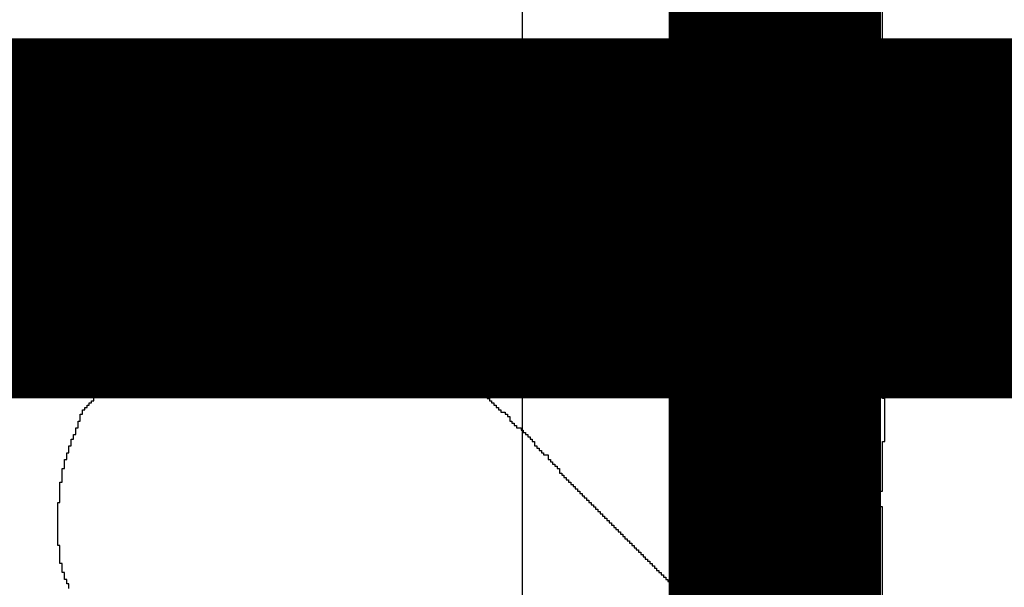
# Model space of a CAD drawing. Header units: millimetres. Extents: x 9.4 to 105.2, y 7.6 to 67.1.
# Tile 41 of 152: x 49.556 to 50.251, y 24.505 to 24.905. Entities that reach past the tile are written whole.
import ezdxf

# ---------------------------------------------------------------- set-up
doc = ezdxf.new("R2010")
doc.units = ezdxf.units.MM
for name, color, linetype in [('BottomLayer', 5, 'Continuous'), ('BottomOverlay', 54, 'Continuous'), ('TopOverlay', 2, 'Continuous')]:
    doc.layers.add(name, color=color, linetype=linetype)

msp = doc.modelspace()

# ---------------------------------------------------------------- linework, layer by layer
at = {"layer": 'BottomLayer'}
msp.add_line((49.91037, 25.273), (49.91037, 23.97391), dxfattribs=at)
at = {"layer": 'BottomLayer', "const_width": 0.15}
msp.add_lwpolyline([(50.0888, 23.38949), (50.0888, 25.273)], dxfattribs=at)
at = {"layer": 'BottomOverlay', "const_width": 0.254}
msp.add_lwpolyline([(45.085, 24.765), (56.769, 24.765)], dxfattribs=at)
at = {"layer": 'TopOverlay'}
for p, q in [((50.165, 24.82472), (50.165, 25.10718)), ((50.1666, 24.82472), (50.165, 24.82472)), ((50.1666, 24.7545), (50.1666, 24.82472)), ((50.165, 24.638), (50.165, 24.7545)), ((50.165, 24.7545), (50.1666, 24.7545)), ((49.70379, 24.70662), (49.70379, 24.70822)), ((49.70379, 24.70822), (49.70539, 24.70822)), ((49.70539, 24.70822), (49.70699, 24.70822)), ((49.70699, 24.70822), (49.70699, 24.70981)), ((49.70699, 24.70981), (49.70858, 24.70981)), ((49.70858, 24.70981), (49.71018, 24.70981)), ((49.71018, 24.70981), (49.71177, 24.70981)), ((49.71177, 24.70981), (49.71337, 24.70981)), ((49.71337, 24.70981), (49.71497, 24.70981)), ((49.71497, 24.70981), (49.71656, 24.70981)), ((49.71656, 24.70981), (49.71656, 24.71141)), ((49.71656, 24.71141), (49.71816, 24.71141)), ((49.71816, 24.71141), (49.71975, 24.71141)), ((49.71975, 24.71141), (49.72135, 24.71141)), ((49.72135, 24.71141), (49.72295, 24.71141)), ((49.72295, 24.71141), (49.72454, 24.71141)), ((49.72454, 24.71141), (49.72614, 24.71141)), ((49.72614, 24.71141), (49.72773, 24.71141)), ((49.72773, 24.71141), (49.72933, 24.71141)), ((49.72933, 24.71141), (49.73092, 24.71141)), ((49.73092, 24.71141), (49.73252, 24.71141)), ((49.73252, 24.71141), (49.73412, 24.71141)), ((49.73412, 24.71141), (49.73571, 24.71141)), ((49.73571, 24.71141), (49.73731, 24.71141)), ((49.73731, 24.71141), (49.7389, 24.71141)), ((49.7389, 24.71141), (49.7405, 24.71141)), ((49.7405, 24.71141), (49.7421, 24.71141)), ((49.7421, 24.71141), (49.74369, 24.71141)), ((49.74369, 24.71141), (49.74369, 24.713)), ((49.74369, 24.713), (49.74529, 24.713)), ((49.74529, 24.713), (49.74688, 24.713)), ((49.74688, 24.713), (49.74848, 24.713)), ((49.74848, 24.713), (49.75008, 24.713)), ((49.75008, 24.713), (49.75167, 24.713)), ((49.75167, 24.713), (49.75327, 24.713)), ((49.75327, 24.713), (49.75486, 24.713)), ((49.75486, 24.713), (49.75646, 24.713)), ((49.75646, 24.713), (49.75805, 24.713)), ((49.75805, 24.713), (49.75965, 24.713)), ((49.75965, 24.713), (49.75965, 24.71141)), ((49.75965, 24.71141), (49.76125, 24.71141)), ((49.76125, 24.71141), (49.76284, 24.71141)), ((49.76284, 24.71141), (49.76444, 24.71141)), ((49.76444, 24.71141), (49.76603, 24.71141)), ((49.76603, 24.71141), (49.76763, 24.71141)), ((49.76763, 24.71141), (49.76922, 24.71141)), ((49.76922, 24.71141), (49.77082, 24.71141)), ((49.77082, 24.71141), (49.77082, 24.70981)), ((49.77082, 24.70981), (49.77242, 24.70981)), ((49.77242, 24.70981), (49.77401, 24.70981)), ((49.77401, 24.70981), (49.77561, 24.70981)), ((49.77561, 24.70981), (49.77721, 24.70981)), ((49.77721, 24.70981), (49.7788, 24.70981)), ((49.7788, 24.70981), (49.7788, 24.70822)), ((49.7788, 24.70822), (49.7804, 24.70822)), ((49.7804, 24.70822), (49.78199, 24.70822)), ((49.78199, 24.70822), (49.78359, 24.70822)), ((49.78359, 24.70822), (49.78518, 24.70822)), ((49.78518, 24.70822), (49.78518, 24.70662)), ((49.68784, 24.70024), (49.68784, 24.70183)), ((49.68784, 24.70183), (49.68943, 24.70183)), ((49.68943, 24.70183), (49.69103, 24.70183)), ((49.69103, 24.70183), (49.69262, 24.70183)), ((49.69262, 24.70183), (49.69262, 24.70343)), ((49.69262, 24.70343), (49.69422, 24.70343)), ((49.69422, 24.70343), (49.69582, 24.70343)), ((49.69582, 24.70343), (49.69582, 24.70503)), ((49.69582, 24.70503), (49.69741, 24.70503)), ((49.69741, 24.70503), (49.69901, 24.70503)), ((49.69901, 24.70503), (49.69901, 24.70662)), ((49.69901, 24.70662), (49.7006, 24.70662)), ((49.7006, 24.70662), (49.7022, 24.70662)), ((49.7022, 24.70662), (49.70379, 24.70662)), ((49.78518, 24.70662), (49.78678, 24.70662)), ((49.78678, 24.70662), (49.78838, 24.70662)), ((49.78838, 24.70662), (49.78997, 24.70662)), ((49.78997, 24.70662), (49.78997, 24.70503)), ((49.78997, 24.70503), (49.79157, 24.70503)), ((49.79157, 24.70503), (49.79316, 24.70503)), ((49.79316, 24.70503), (49.79316, 24.70343)), ((49.79316, 24.70343), (49.79476, 24.70343)), ((49.79476, 24.70343), (49.79635, 24.70343)), ((49.79635, 24.70343), (49.79635, 24.70183)), ((49.79635, 24.70183), (49.79795, 24.70183)), ((49.79795, 24.70183), (49.79955, 24.70183)), ((49.79955, 24.70183), (49.79955, 24.70024)), ((49.67028, 24.69385), (49.67028, 24.69545)), ((49.67028, 24.69545), (49.67188, 24.69545)), ((49.67188, 24.69545), (49.67347, 24.69545)), ((49.67347, 24.69545), (49.67347, 24.69704)), ((49.67347, 24.69704), (49.67507, 24.69704)), ((49.67507, 24.69704), (49.67666, 24.69704)), ((49.67666, 24.69704), (49.67826, 24.69704)), ((49.67826, 24.69704), (49.67826, 24.69864)), ((49.67826, 24.69864), (49.67986, 24.69864)), ((49.67986, 24.69864), (49.68145, 24.69864)), ((49.68145, 24.69864), (49.68305, 24.69864)), ((49.68305, 24.69864), (49.68465, 24.69864)), ((49.68465, 24.69864), (49.68465, 24.70024)), ((49.68465, 24.70024), (49.68624, 24.70024)), ((49.68624, 24.70024), (49.68784, 24.70024)), ((49.79955, 24.70024), (49.80114, 24.70024)), ((49.80114, 24.70024), (49.80274, 24.70024)), ((49.80274, 24.70024), (49.80434, 24.70024)), ((49.80434, 24.70024), (49.80434, 24.69864)), ((49.80434, 24.69864), (49.80593, 24.69864)), ((49.80593, 24.69864), (49.80753, 24.69864)), ((49.80753, 24.69864), (49.80912, 24.69864)), ((49.80912, 24.69864), (49.80912, 24.69704)), ((49.80912, 24.69704), (49.81072, 24.69704)), ((49.81072, 24.69704), (49.81231, 24.69704)), ((49.81231, 24.69704), (49.81391, 24.69704)), ((49.81391, 24.69704), (49.81551, 24.69704)), ((49.81551, 24.69704), (49.81551, 24.69545)), ((49.81551, 24.69545), (49.8171, 24.69545)), ((49.8171, 24.69545), (49.8187, 24.69545)), ((49.8187, 24.69545), (49.8187, 24.69385)), ((49.65911, 24.68587), (49.65911, 24.68747)), ((49.65911, 24.68747), (49.66071, 24.68747)), ((49.66071, 24.68747), (49.66071, 24.68907)), ((49.66071, 24.68907), (49.6623, 24.68907)), ((49.6623, 24.68907), (49.6623, 24.69066)), ((49.6623, 24.69066), (49.6639, 24.69066)), ((49.6639, 24.69066), (49.66549, 24.69066)), ((49.66549, 24.69066), (49.66549, 24.69226)), ((49.66549, 24.69226), (49.66709, 24.69226)), ((49.66709, 24.69226), (49.66709, 24.69385)), ((49.66709, 24.69385), (49.66869, 24.69385)), ((49.66869, 24.69385), (49.67028, 24.69385)), ((49.8187, 24.69385), (49.82029, 24.69385)), ((49.82029, 24.69385), (49.82189, 24.69385)), ((49.82189, 24.69385), (49.82189, 24.69226)), ((49.82189, 24.69226), (49.82348, 24.69226)), ((49.82348, 24.69226), (49.82508, 24.69226)), ((49.82508, 24.69226), (49.82508, 24.69066)), ((49.82508, 24.69066), (49.82668, 24.69066)), ((49.82668, 24.69066), (49.82668, 24.68907)), ((49.82668, 24.68907), (49.82827, 24.68907)), ((49.82827, 24.68907), (49.82827, 24.68747)), ((49.82827, 24.68747), (49.82987, 24.68747)), ((49.82987, 24.68747), (49.82987, 24.68587)), ((49.64794, 24.67949), (49.64794, 24.68109)), ((49.64794, 24.68109), (49.64953, 24.68109)), ((49.64953, 24.68109), (49.65113, 24.68109)), ((49.65113, 24.68109), (49.65113, 24.68268)), ((49.65113, 24.68268), (49.65273, 24.68268)), ((49.65273, 24.68268), (49.65432, 24.68268)), ((49.65432, 24.68268), (49.65432, 24.68428)), ((49.65432, 24.68428), (49.65592, 24.68428)), ((49.65592, 24.68428), (49.65752, 24.68428)), ((49.65752, 24.68428), (49.65752, 24.68587)), ((49.65752, 24.68587), (49.65911, 24.68587)), ((49.82987, 24.68587), (49.83146, 24.68587)), ((49.83146, 24.68587), (49.83306, 24.68587)), ((49.83306, 24.68587), (49.83306, 24.68428)), ((49.83306, 24.68428), (49.83466, 24.68428)), ((49.83466, 24.68428), (49.83625, 24.68428)), ((49.83625, 24.68428), (49.83625, 24.68268)), ((49.83625, 24.68268), (49.83785, 24.68268)), ((49.83785, 24.68268), (49.83785, 24.68109)), ((49.83785, 24.68109), (49.83944, 24.68109)), ((49.83944, 24.68109), (49.84104, 24.68109)), ((49.84104, 24.68109), (49.84104, 24.67949)), ((49.64156, 24.67311), (49.64156, 24.6747)), ((49.64156, 24.6747), (49.64315, 24.6747)), ((49.64315, 24.6747), (49.64315, 24.6763)), ((49.64315, 24.6763), (49.64475, 24.6763)), ((49.64475, 24.6763), (49.64475, 24.6779)), ((49.64475, 24.6779), (49.64634, 24.6779)), ((49.64634, 24.6779), (49.64634, 24.67949)), ((49.64634, 24.67949), (49.64794, 24.67949)), ((49.84104, 24.67949), (49.84264, 24.67949)), ((49.84264, 24.67949), (49.84264, 24.6779)), ((49.84264, 24.6779), (49.84423, 24.6779)), ((49.84423, 24.6779), (49.84423, 24.6763)), ((49.84423, 24.6763), (49.84583, 24.6763)), ((49.84583, 24.6763), (49.84583, 24.6747)), ((49.84583, 24.6747), (49.84742, 24.6747)), ((49.84742, 24.6747), (49.84742, 24.67311)), ((49.63198, 24.66513), (49.63198, 24.66672)), ((49.63198, 24.66672), (49.63358, 24.66672)), ((49.63358, 24.66672), (49.63358, 24.66832)), ((49.63358, 24.66832), (49.63517, 24.66832)), ((49.63517, 24.66832), (49.63677, 24.66832)), ((49.63677, 24.66832), (49.63677, 24.66992)), ((49.63677, 24.66992), (49.63836, 24.66992)), ((49.63836, 24.66992), (49.63836, 24.67151)), ((49.63836, 24.67151), (49.63996, 24.67151)), ((49.63996, 24.67151), (49.63996, 24.67311)), ((49.63996, 24.67311), (49.64156, 24.67311)), ((49.84742, 24.67311), (49.84902, 24.67311)), ((49.84902, 24.67311), (49.84902, 24.67151)), ((49.84902, 24.67151), (49.85061, 24.67151)), ((49.85061, 24.67151), (49.85061, 24.66992)), ((49.85061, 24.66992), (49.85221, 24.66992)), ((49.85221, 24.66992), (49.85221, 24.66832)), ((49.85221, 24.66832), (49.85381, 24.66832)), ((49.85381, 24.66832), (49.85381, 24.66672)), ((49.85381, 24.66672), (49.8554, 24.66672)), ((49.8554, 24.66672), (49.857, 24.66672)), ((49.857, 24.66672), (49.857, 24.66513)), ((49.6256, 24.65715), (49.6256, 24.66034)), ((49.6256, 24.66034), (49.62719, 24.66034)), ((49.62719, 24.66034), (49.62719, 24.66194)), ((49.62719, 24.66194), (49.62879, 24.66194)), ((49.62879, 24.66194), (49.62879, 24.66353)), ((49.62879, 24.66353), (49.63039, 24.66353)), ((49.63039, 24.66353), (49.63039, 24.66513)), ((49.63039, 24.66513), (49.63198, 24.66513)), ((49.857, 24.66513), (49.85859, 24.66513)), ((49.85859, 24.66513), (49.85859, 24.66353)), ((49.85859, 24.66353), (49.86019, 24.66353)), ((49.86019, 24.66353), (49.86019, 24.66194)), ((49.86019, 24.66194), (49.86178, 24.66194)), ((49.86178, 24.66194), (49.86338, 24.66194)), ((49.86338, 24.66194), (49.86338, 24.66034)), ((49.86338, 24.66034), (49.86498, 24.66034)), ((49.86498, 24.66034), (49.86498, 24.65874)), ((49.61762, 24.65077), (49.61762, 24.65236)), ((49.61762, 24.65236), (49.61921, 24.65236)), ((49.61921, 24.65236), (49.61921, 24.65396)), ((49.61921, 24.65396), (49.62081, 24.65396)), ((49.62081, 24.65396), (49.62241, 24.65396)), ((49.62241, 24.65396), (49.62241, 24.65555)), ((49.62241, 24.65555), (49.624, 24.65555)), ((49.624, 24.65555), (49.624, 24.65715)), ((49.624, 24.65715), (49.6256, 24.65715)), ((49.86498, 24.65874), (49.86657, 24.65874)), ((49.86657, 24.65874), (49.86657, 24.65715)), ((49.86657, 24.65715), (49.86817, 24.65715)), ((49.86817, 24.65715), (49.86817, 24.65555)), ((49.86817, 24.65555), (49.86977, 24.65555)), ((49.86977, 24.65555), (49.86977, 24.65396)), ((49.86977, 24.65396), (49.87136, 24.65396)), ((49.87136, 24.65396), (49.87136, 24.65236)), ((49.87136, 24.65236), (49.87296, 24.65236)), ((49.87296, 24.65236), (49.87296, 24.65077)), ((49.61283, 24.64438), (49.61283, 24.64757)), ((49.61283, 24.64757), (49.61443, 24.64757)), ((49.61443, 24.64757), (49.61443, 24.64917)), ((49.61443, 24.64917), (49.61602, 24.64917)), ((49.61602, 24.64917), (49.61602, 24.65077)), ((49.61602, 24.65077), (49.61762, 24.65077)), ((49.87296, 24.65077), (49.87455, 24.65077)), ((49.87455, 24.65077), (49.87455, 24.64917)), ((49.87455, 24.64917), (49.87615, 24.64917)), ((49.87615, 24.64917), (49.87615, 24.64757)), ((49.87615, 24.64757), (49.87774, 24.64757)), ((49.87774, 24.64757), (49.87774, 24.64598)), ((49.87774, 24.64598), (49.87934, 24.64598)), ((49.87934, 24.64598), (49.88094, 24.64598)), ((49.88094, 24.64598), (49.88094, 24.64438)), ((49.60804, 24.6364), (49.60804, 24.6396)), ((49.60804, 24.6396), (49.60964, 24.6396)), ((49.60964, 24.6396), (49.60964, 24.64279)), ((49.60964, 24.64279), (49.61123, 24.64279)), ((49.61123, 24.64279), (49.61123, 24.64438)), ((49.61123, 24.64438), (49.61283, 24.64438)), ((49.88094, 24.64438), (49.88253, 24.64438)), ((49.88253, 24.64438), (49.88253, 24.64279)), ((49.88253, 24.64279), (49.88413, 24.64279)), ((49.88413, 24.64279), (49.88413, 24.6396)), ((49.88413, 24.6396), (49.88572, 24.6396)), ((49.88572, 24.6396), (49.88572, 24.638)), ((49.60166, 24.63002), (49.60166, 24.63161)), ((49.60166, 24.63161), (49.60326, 24.63161)), ((49.60326, 24.63161), (49.60326, 24.63321)), ((49.60326, 24.63321), (49.60485, 24.63321)), ((49.60485, 24.63321), (49.60485, 24.63481)), ((49.60485, 24.63481), (49.60645, 24.63481)), ((49.60645, 24.63481), (49.60645, 24.6364)), ((49.60645, 24.6364), (49.60804, 24.6364)), ((49.88572, 24.638), (49.88732, 24.638)), ((49.88732, 24.638), (49.88732, 24.6364)), ((49.88732, 24.6364), (49.88891, 24.6364)), ((49.88891, 24.6364), (49.88891, 24.63481)), ((49.88891, 24.63481), (49.89051, 24.63481)), ((49.89051, 24.63481), (49.89051, 24.63321)), ((49.89051, 24.63321), (49.89211, 24.63321)), ((49.89211, 24.63321), (49.89211, 24.63161)), ((49.89211, 24.63161), (49.8937, 24.63161)), ((49.8937, 24.63161), (49.8937, 24.63002)), ((50.1666, 24.638), (50.165, 24.638)), ((50.1666, 24.60768), (50.1666, 24.638)), ((49.59847, 24.62204), (49.59847, 24.62683)), ((49.59847, 24.62683), (49.60006, 24.62683)), ((49.60006, 24.62683), (49.60006, 24.63002)), ((49.60006, 24.63002), (49.60166, 24.63002)), ((49.8937, 24.63002), (49.8953, 24.63002)), ((49.8953, 24.63002), (49.8953, 24.62842)), ((49.8953, 24.62842), (49.8969, 24.62842)), ((49.8969, 24.62842), (49.89849, 24.62842)), ((49.89849, 24.62842), (49.89849, 24.62683)), ((49.89849, 24.62683), (49.90009, 24.62683)), ((49.90009, 24.62683), (49.90009, 24.62523)), ((49.90009, 24.62523), (49.90168, 24.62523)), ((49.90168, 24.62523), (49.90168, 24.62204)), ((49.59687, 24.61725), (49.59687, 24.62204)), ((49.59687, 24.62204), (49.59847, 24.62204)), ((49.90168, 24.62204), (49.90328, 24.62204)), ((49.90328, 24.62204), (49.90328, 24.62044)), ((49.90328, 24.62044), (49.90487, 24.62044)), ((49.90487, 24.62044), (49.90487, 24.61885)), ((49.90487, 24.61885), (49.90647, 24.61885)), ((49.90647, 24.61885), (49.90647, 24.61725)), ((49.59368, 24.60927), (49.59368, 24.61247)), ((49.59368, 24.61247), (49.59528, 24.61247)), ((49.59528, 24.61247), (49.59528, 24.61725)), ((49.59528, 24.61725), (49.59687, 24.61725)), ((49.90647, 24.61725), (49.90807, 24.61725)), ((49.90807, 24.61725), (49.90966, 24.61725)), ((49.90966, 24.61725), (49.90966, 24.61566)), ((49.90966, 24.61566), (49.91126, 24.61566)), ((49.91126, 24.61566), (49.91126, 24.61406)), ((49.91126, 24.61406), (49.91285, 24.61406)), ((49.91285, 24.61406), (49.91285, 24.61247)), ((49.91285, 24.61247), (49.91445, 24.61247)), ((49.91445, 24.61247), (49.91445, 24.61087)), ((49.91445, 24.61087), (49.91604, 24.61087)), ((49.91604, 24.61087), (49.91604, 24.60927)), ((49.59049, 24.5997), (49.59049, 24.60448)), ((49.59049, 24.60448), (49.59208, 24.60448)), ((49.59208, 24.60448), (49.59208, 24.60927)), ((49.59208, 24.60927), (49.59368, 24.60927)), ((49.91604, 24.60927), (49.91764, 24.60927)), ((49.91764, 24.60927), (49.91764, 24.60768)), ((49.91764, 24.60768), (49.91924, 24.60768)), ((49.91924, 24.60768), (49.91924, 24.60448)), ((49.91924, 24.60448), (49.92083, 24.60448)), ((49.92083, 24.60448), (49.92083, 24.60289)), ((50.165, 24.57257), (50.165, 24.60768)), ((50.165, 24.60768), (50.1666, 24.60768)), ((49.58889, 24.59491), (49.58889, 24.5997)), ((49.58889, 24.5997), (49.59049, 24.5997)), ((49.92083, 24.60289), (49.92243, 24.60289)), ((49.92243, 24.60289), (49.92243, 24.60129)), ((49.92243, 24.60129), (49.92403, 24.60129)), ((49.92403, 24.60129), (49.92403, 24.5997)), ((49.92403, 24.5997), (49.92562, 24.5997)), ((49.92562, 24.5997), (49.92562, 24.5981)), ((49.92562, 24.5981), (49.92722, 24.5981)), ((49.92722, 24.5981), (49.92881, 24.5981)), ((49.92881, 24.5981), (49.92881, 24.59491)), ((49.5873, 24.58853), (49.5873, 24.59491)), ((49.5873, 24.59491), (49.58889, 24.59491)), ((49.92881, 24.59491), (49.93041, 24.59491)), ((49.93041, 24.59491), (49.93041, 24.59331)), ((49.93041, 24.59331), (49.932, 24.59331)), ((49.932, 24.59331), (49.932, 24.59172)), ((49.932, 24.59172), (49.9336, 24.59172)), ((49.9336, 24.59172), (49.9336, 24.59012)), ((49.9336, 24.59012), (49.9352, 24.59012)), ((49.9352, 24.59012), (49.9352, 24.58853)), ((49.5857, 24.57895), (49.5857, 24.58853)), ((49.5857, 24.58853), (49.5873, 24.58853)), ((49.9352, 24.58853), (49.93679, 24.58853)), ((49.93679, 24.58853), (49.93679, 24.58534)), ((49.93679, 24.58534), (49.93839, 24.58534)), ((49.93839, 24.58534), (49.93839, 24.58374)), ((49.93839, 24.58374), (49.93998, 24.58374)), ((49.93998, 24.58374), (49.93998, 24.58214)), ((49.5841, 24.56459), (49.5841, 24.57895)), ((49.5841, 24.57895), (49.5857, 24.57895)), ((49.93998, 24.58214), (49.94158, 24.58214)), ((49.94158, 24.58214), (49.94158, 24.58055)), ((49.94158, 24.58055), (49.94317, 24.58055)), ((49.94317, 24.58055), (49.94317, 24.57895)), ((49.94317, 24.57895), (49.94477, 24.57895)), ((49.94477, 24.57895), (49.94477, 24.57735)), ((49.94477, 24.57735), (49.94637, 24.57735)), ((49.94637, 24.57735), (49.94637, 24.57576)), ((49.94637, 24.57576), (49.94796, 24.57576)), ((49.94796, 24.57576), (49.94796, 24.57416)), ((49.94796, 24.57416), (49.94956, 24.57416)), ((49.94956, 24.57416), (49.94956, 24.57257)), ((49.94956, 24.57257), (49.95115, 24.57257)), ((49.95115, 24.57257), (49.95115, 24.57097)), ((49.95115, 24.57097), (49.95275, 24.57097)), ((49.95275, 24.57097), (49.95275, 24.56938)), ((49.95275, 24.56938), (49.95435, 24.56938)), ((49.95435, 24.56938), (49.95435, 24.56778)), ((50.1634, 24.5614), (50.1634, 24.57257)), ((50.1634, 24.57257), (50.165, 24.57257)), ((49.58251, 24.53427), (49.58251, 24.56459)), ((49.58251, 24.56459), (49.5841, 24.56459)), ((49.95435, 24.56778), (49.95594, 24.56778)), ((49.95594, 24.56778), (49.95594, 24.56618)), ((49.95594, 24.56618), (49.95754, 24.56618)), ((49.95754, 24.56618), (49.95754, 24.56459)), ((49.95754, 24.56459), (49.95913, 24.56459)), ((49.95913, 24.56459), (49.95913, 24.56299)), ((49.95913, 24.56299), (49.96073, 24.56299)), ((49.96073, 24.56299), (49.96073, 24.5614)), ((49.96073, 24.5614), (49.96233, 24.5614)), ((49.96233, 24.5614), (49.96233, 24.5598)), ((49.96233, 24.5598), (49.96392, 24.5598)), ((49.96392, 24.5598), (49.96392, 24.55821)), ((49.96392, 24.55821), (49.96552, 24.55821)), ((49.96552, 24.55821), (49.96552, 24.55661)), ((49.96552, 24.55661), (49.96711, 24.55661)), ((49.96711, 24.55661), (49.96711, 24.55501)), ((49.96711, 24.55501), (49.96871, 24.55501)), ((49.96871, 24.55501), (49.96871, 24.55342)), ((50.165, 24.5614), (50.1634, 24.5614)), ((50.165, 24.40819), (50.165, 24.5614)), ((49.96871, 24.55342), (49.9703, 24.55342)), ((49.9703, 24.55342), (49.9703, 24.55182)), ((49.9703, 24.55182), (49.9719, 24.55182)), ((49.9719, 24.55182), (49.9719, 24.55023)), ((49.9719, 24.55023), (49.9735, 24.55023)), ((49.9735, 24.55023), (49.9735, 24.54863)), ((49.9735, 24.54863), (49.97509, 24.54863)), ((49.97509, 24.54863), (49.97509, 24.54703)), ((49.97509, 24.54703), (49.97669, 24.54703)), ((49.97669, 24.54703), (49.97669, 24.54544)), ((49.97669, 24.54544), (49.97828, 24.54544)), ((49.97828, 24.54544), (49.97828, 24.54384)), ((49.97828, 24.54384), (49.97988, 24.54384)), ((49.97988, 24.54384), (49.97988, 24.54225)), ((49.97988, 24.54225), (49.98147, 24.54225)), ((49.98147, 24.54225), (49.98147, 24.54065)), ((49.5841, 24.53427), (49.58251, 24.53427)), ((49.5841, 24.5215), (49.5841, 24.53427)), ((49.98147, 24.54065), (49.98307, 24.54065)), ((49.98307, 24.54065), (49.98307, 24.53905)), ((49.98307, 24.53905), (49.98467, 24.53905)), ((49.98467, 24.53905), (49.98467, 24.53746)), ((49.98467, 24.53746), (49.98626, 24.53746)), ((49.98626, 24.53746), (49.98626, 24.53586)), ((49.98626, 24.53586), (49.98786, 24.53586)), ((49.98786, 24.53586), (49.98786, 24.53427)), ((49.98786, 24.53427), (49.98946, 24.53427)), ((49.98946, 24.53427), (49.98946, 24.53267)), ((49.98946, 24.53267), (49.99105, 24.53267)), ((49.99105, 24.53267), (49.99105, 24.53108)), ((49.99105, 24.53108), (49.99265, 24.53108)), ((49.99265, 24.53108), (49.99265, 24.52948)), ((49.99265, 24.52948), (49.99424, 24.52948)), ((49.99424, 24.52948), (49.99424, 24.52788)), ((49.99424, 24.52788), (49.99584, 24.52788)), ((49.99584, 24.52788), (49.99584, 24.52629)), ((49.5857, 24.5215), (49.5841, 24.5215)), ((49.5857, 24.51512), (49.5857, 24.5215)), ((49.99584, 24.52629), (49.99743, 24.52629)), ((49.99743, 24.52629), (49.99743, 24.52469)), ((49.99743, 24.52469), (49.99903, 24.52469)), ((49.99903, 24.52469), (49.99903, 24.5231)), ((49.99903, 24.5231), (50.00063, 24.5231)), ((50.00063, 24.5231), (50.00063, 24.5215)), ((50.00063, 24.5215), (50.00222, 24.5215)), ((50.00222, 24.5215), (50.00222, 24.51991)), ((49.5873, 24.51512), (49.5857, 24.51512)), ((49.5873, 24.51033), (49.5873, 24.51512)), ((50.00222, 24.51991), (50.00382, 24.51991)), ((50.00382, 24.51991), (50.00382, 24.51831)), ((50.00382, 24.51831), (50.00541, 24.51831)), ((50.00541, 24.51831), (50.00541, 24.51671)), ((50.00541, 24.51671), (50.00701, 24.51671)), ((50.00701, 24.51671), (50.00701, 24.51512)), ((50.00701, 24.51512), (50.0086, 24.51512)), ((50.0086, 24.51512), (50.0086, 24.51352)), ((50.0086, 24.51352), (50.0102, 24.51352)), ((50.0102, 24.51352), (50.0102, 24.51192)), ((49.58889, 24.51033), (49.5873, 24.51033)), ((49.58889, 24.50714), (49.58889, 24.51033)), ((49.59049, 24.50714), (49.58889, 24.50714)), ((49.59049, 24.50395), (49.59049, 24.50714)), ((50.0102, 24.51192), (50.0118, 24.51192)), ((50.0118, 24.51192), (50.0118, 24.51033)), ((50.0118, 24.51033), (50.01339, 24.51033)), ((50.01339, 24.51033), (50.01339, 24.50873)), ((50.01339, 24.50873), (50.01499, 24.50873)), ((50.01499, 24.50873), (50.01499, 24.50714)), ((50.01499, 24.50714), (50.01659, 24.50714)), ((50.01659, 24.50714), (50.01659, 24.50554)), ((50.01659, 24.50554), (50.01818, 24.50554)), ((50.01818, 24.50554), (50.01818, 24.50395))]:
    msp.add_line(p, q, dxfattribs=at)

doc.saveas('drawing.dxf')
